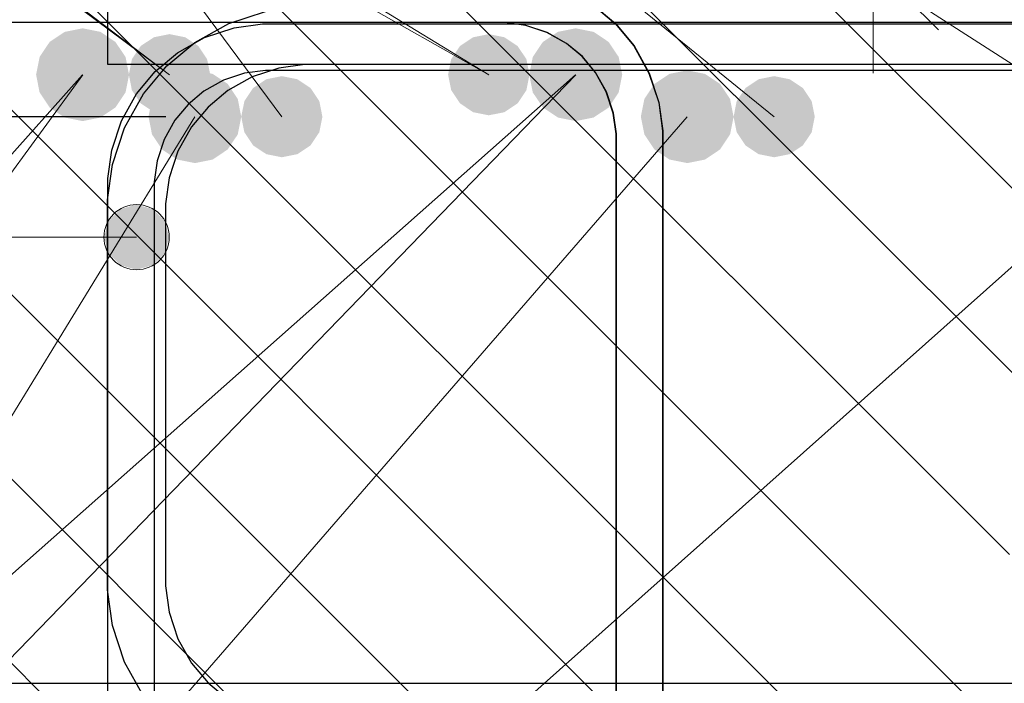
# Model space of a CAD drawing. Header units: metres. Extents: x -38 to 97, y -15 to 21.
# Tile 83 of 224: x 72.272 to 72.442, y 4.539 to 4.653. Entities that reach past the tile are written whole.
import ezdxf

# ---------------------------------------------------------------- set-up
doc = ezdxf.new("R2010")
doc.units = ezdxf.units.M
doc.header["$PDMODE"] = 65
for name, color, linetype, lineweight in [('XR$3$Арм. стержнями верхней зоны', 180, 'Continuous', 35), ('XR$3$Арм.стержн. Арматура края', 96, 'Continuous', 35), ('XR$3$Арм.стержн. Доп. арматура', 180, 'Continuous', 35), ('XR$3$Арм.стержн. Хомут', 240, 'Continuous', 35), ('XR$3$Арм.стержн.горизонт. 1', 180, 'Continuous', 35), ('XR$3$Размерная линия (1)', 7, 'Continuous', 13), ('XR$4$Арм. стержнями верхней зоны', 180, 'Continuous', 35), ('XR$4$Арм. стержнями нижней зоны', 180, 'Continuous', 35), ('XR$4$Арм.стержн. Арматура края', 96, 'Continuous', 35), ('XR$4$Арм.стержн. Доп. арматура', 180, 'Continuous', 35), ('XR$4$Арм.стержн. Хомут', 240, 'Continuous', 35), ('XR$4$Арм.стержн.горизонт. 1', 180, 'Continuous', 35), ('XR$4$Размерная линия_ общее', 7, 'Continuous', 13), ('XR$6$Арм. стержнями верхней зоны', 180, 'Continuous', 35), ('XR$6$Арм. стержнями нижней зоны', 180, 'Continuous', 35), ('XR$6$Арм.стержн. Арматура края', 96, 'Continuous', 35), ('XR$6$Арм.стержн. Доп. арматура', 180, 'Continuous', 35), ('XR$6$Арм.стержн. Хомут', 240, 'Continuous', 35), ('XR$6$Арм.стержн.горизонт. 1', 180, 'Continuous', 35)]:
    doc.layers.add(name, color=color, linetype=linetype, lineweight=lineweight)
doc.styles.add('ISOCPEUR', font='txt')
doc.dimstyles.new('DIMSTYLE_11', dxfattribs={"dimtxt": 0.033, "dimasz": 0.0375, "dimexe": 0, "dimexo": 0, "dimgap": 0.0165, "dimtad": 2, "dimdec": 0, "dimlfac": 1000, "dimrnd": 1, "dimzin": 12, "dimdsep": 46, "dimtxsty": 'ISOCPEUR', "dimblk1": 'ALL_ML_STRICH', "dimblk2": 'ALL_ML_STRICH', "dimsah": 1, "dimcen": 0, "dimclrd": 7, "dimclre": 256, "dimclrt": 7, "dimadec": 0, "dimazin": 0, "dimtfac": 1, "dimtdec": 0, "dimtix": 1, "dimtmove": 2, "dimatfit": 3, "dimfxl": 0, "dimtvp": 1.2, "dimtzin": 0, "dimlwd": 0, "dimlwe": -3, "dimarcsym": 0})
doc.dimstyles.new('DIMSTYLE_12', dxfattribs={"dimtxt": 0.03, "dimasz": 0.03, "dimexe": 0, "dimexo": 0, "dimgap": 0.015, "dimtad": 2, "dimdec": 0, "dimlfac": 1000, "dimrnd": 1, "dimzin": 12, "dimdsep": 46, "dimtxsty": 'ISOCPEUR', "dimblk1": 'ALL_ML_STRICH', "dimblk2": 'ALL_ML_STRICH', "dimsah": 1, "dimcen": 0, "dimclrd": 7, "dimclre": 256, "dimclrt": 7, "dimadec": 0, "dimazin": 0, "dimtfac": 1, "dimtdec": 0, "dimtix": 1, "dimtmove": 2, "dimatfit": 3, "dimfxl": 0, "dimtzin": 0, "dimlwd": 0, "dimlwe": -3, "dimarcsym": 0})
doc.dimstyles.new('DIMSTYLE_14', dxfattribs={"dimtxt": 0.03, "dimasz": 0.03, "dimexe": 0, "dimexo": 0, "dimgap": 0.015, "dimtad": 2, "dimdec": 0, "dimlfac": 1000, "dimrnd": 1, "dimzin": 12, "dimdsep": 46, "dimtxsty": 'ISOCPEUR', "dimblk1": 'ALL_ML_STRICH', "dimblk2": 'ALL_ML_STRICH', "dimsah": 1, "dimcen": 0, "dimclrd": 7, "dimclre": 256, "dimclrt": 7, "dimadec": 0, "dimazin": 0, "dimtfac": 1, "dimtdec": 0, "dimtix": 1, "dimtmove": 2, "dimatfit": 3, "dimfxl": 0, "dimtvp": 1.2, "dimtzin": 0, "dimlwd": 0, "dimlwe": -3, "dimarcsym": 0})
doc.dimstyles.new('DIMSTYLE_23', dxfattribs={"dimtxt": 0.03, "dimasz": 0.03, "dimexe": 0, "dimexo": 0, "dimgap": 0.015, "dimtad": 2, "dimdec": 0, "dimlfac": 1000, "dimrnd": 5, "dimzin": 12, "dimdsep": 46, "dimtxsty": 'ISOCPEUR', "dimblk1": 'ALL_ML_STRICH', "dimblk2": 'ALL_ML_STRICH', "dimsah": 1, "dimcen": 0, "dimclrd": 7, "dimclre": 256, "dimclrt": 7, "dimadec": 0, "dimazin": 0, "dimtfac": 1, "dimtdec": 0, "dimtix": 1, "dimtmove": 2, "dimatfit": 3, "dimfxl": 0, "dimtvp": 1.2, "dimtzin": 0, "dimlwd": 0, "dimlwe": -3, "dimarcsym": 0})
doc.dimstyles.new('DIMSTYLE_24', dxfattribs={"dimtxt": 0.03, "dimasz": 0.03, "dimexe": 0, "dimexo": 0, "dimgap": 0.015, "dimtad": 2, "dimdec": 0, "dimlfac": 1000, "dimrnd": 5, "dimzin": 12, "dimdsep": 46, "dimtxsty": 'ISOCPEUR', "dimblk1": 'ALL_ML_STRICH', "dimblk2": 'ALL_ML_STRICH', "dimsah": 1, "dimcen": 0, "dimclrd": 7, "dimclre": 256, "dimclrt": 7, "dimadec": 0, "dimazin": 0, "dimtfac": 1, "dimtdec": 0, "dimtix": 1, "dimtmove": 2, "dimatfit": 3, "dimfxl": 0, "dimtzin": 0, "dimlwd": 0, "dimlwe": -3, "dimarcsym": 0})
pattern_1 = [(135, (0, 0), (-0.031819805, -0.031819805), [0.4, -0.05, 0, -0.05]), (135, (-0.01591, -0.01591), (-0.031819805, -0.031819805), [0.8, -0.1, 0.1, -0.1])]

# ---------------------------------------------------------------- blocks, each defined once
blk = doc.blocks.new('ALL_ML_STRICH')
at = {"color": 0, "linetype": 'ByBlock', "lineweight": -2}
for p, q in [((0, -0.5), (0, 0.5)), ((-0.3, -0.3), (0.3, 0.3)), ((-1, 0), (0.5, 0))]:
    blk.add_line(p, q, dxfattribs=at)
blk = doc.blocks.new('*D158')
at = {"layer": 'DEFPOINTS', "color": 7, "linetype": 'Continuous', "lineweight": 13, "transparency": 33554687}
for p in [(72.31762, 4.63639), (72.21732, 4.51639), (72.30259, 4.51639)]:
    blk.add_point(p, dxfattribs=at)
at = {"layer": 'XR$3$Размерная линия (1)', "color": 9, "linetype": 'Continuous', "lineweight": -2, "true_color": 0xc7c7c7, "transparency": 33554687}
for p, q in [((72.29762, 4.63639), (72.21732, 4.63639)), ((72.28259, 4.51639), (72.21732, 4.51639))]:
    blk.add_line(p, q, dxfattribs=at)
at = {"layer": 'XR$3$Размерная линия (1)', "color": 7, "linetype": 'Continuous', "lineweight": -2, "transparency": 33554687}
blk.add_line((72.21732, 4.51639), (72.21732, 4.63639), dxfattribs=at)
at = {"layer": 'XR$3$Размерная линия (1)', "color": 7, "linetype": 'Continuous', "lineweight": 13, "transparency": 33554687, "xscale": 0.03, "yscale": 0.03, "zscale": 0.03}
for p, rotation in [((72.21732, 4.63639), 90), ((72.21732, 4.51639), 270)]:
    blk.add_blockref('ALL_ML_STRICH', p, dxfattribs=dict(at, rotation=rotation))
at = {"layer": 'XR$3$Размерная линия (1)', "color": 7, "linetype": 'Continuous', "lineweight": 13, "transparency": 33554687, "insert": (72.19482, 4.58089), "char_height": 0.03, "width": 0.09, "attachment_point": 5, "rotation": 90, "style": 'ISOCPEUR'}
blk.add_mtext('\\A1;{120}', dxfattribs=at)
blk = doc.blocks.new('*D159')
at = {"layer": 'DEFPOINTS', "color": 7, "linetype": 'Continuous', "lineweight": 13, "transparency": 33554687}
for p in [(72.26262, 4.68139), (72.21732, 4.63639), (72.31762, 4.63639)]:
    blk.add_point(p, dxfattribs=at)
at = {"layer": 'XR$3$Размерная линия (1)', "color": 9, "linetype": 'Continuous', "lineweight": -2, "true_color": 0xc7c7c7, "transparency": 33554687}
for p, q in [((72.24262, 4.68139), (72.21732, 4.68139)), ((72.29762, 4.63639), (72.21732, 4.63639))]:
    blk.add_line(p, q, dxfattribs=at)
at = {"layer": 'XR$3$Размерная линия (1)', "color": 7, "linetype": 'Continuous', "lineweight": -2, "transparency": 33554687}
blk.add_line((72.21732, 4.63639), (72.21732, 4.68139), dxfattribs=at)
at = {"layer": 'XR$3$Размерная линия (1)', "color": 7, "linetype": 'Continuous', "lineweight": 13, "transparency": 33554687, "xscale": 0.03, "yscale": 0.03, "zscale": 0.03}
for p, rotation in [((72.21732, 4.68139), 90), ((72.21732, 4.63639), 270)]:
    blk.add_blockref('ALL_ML_STRICH', p, dxfattribs=dict(at, rotation=rotation))
at = {"layer": 'XR$3$Размерная линия (1)', "color": 7, "linetype": 'Continuous', "lineweight": 13, "transparency": 33554687, "insert": (72.19521, 4.72868), "char_height": 0.03, "width": 0.06, "attachment_point": 5, "rotation": 90, "style": 'ISOCPEUR'}
blk.add_mtext('\\A1;{45}', dxfattribs=at)
blk = doc.blocks.new('*D161')
at = {"layer": 'DEFPOINTS', "color": 7, "linetype": 'Continuous', "lineweight": 13, "transparency": 33554687}
for p in [(72.26262, 4.75514), (72.26262, 4.68139), (72.31762, 4.64639)]:
    blk.add_point(p, dxfattribs=at)
at = {"layer": 'XR$3$Размерная линия (1)', "color": 9, "linetype": 'Continuous', "lineweight": -2, "true_color": 0xc7c7c7, "transparency": 33554687}
for p, q in [((72.26262, 4.70139), (72.26262, 4.75514)), ((72.31762, 4.66639), (72.31762, 4.75514))]:
    blk.add_line(p, q, dxfattribs=at)
at = {"layer": 'XR$3$Размерная линия (1)', "color": 7, "linetype": 'Continuous', "lineweight": -2, "transparency": 33554687}
blk.add_line((72.26262, 4.75514), (72.31762, 4.75514), dxfattribs=at)
at = {"layer": 'XR$3$Размерная линия (1)', "color": 7, "linetype": 'Continuous', "lineweight": 13, "transparency": 33554687, "xscale": 0.03, "yscale": 0.03, "zscale": 0.03, "rotation": 180}
blk.add_blockref('ALL_ML_STRICH', (72.26262, 4.75514), dxfattribs=at)
at = {"layer": 'XR$3$Размерная линия (1)', "color": 7, "linetype": 'Continuous', "lineweight": 13, "transparency": 33554687, "xscale": 0.03, "yscale": 0.03, "zscale": 0.03}
blk.add_blockref('ALL_ML_STRICH', (72.31762, 4.75514), dxfattribs=at)
at = {"layer": 'XR$3$Размерная линия (1)', "color": 7, "linetype": 'Continuous', "lineweight": 13, "transparency": 33554687, "insert": (72.34785, 4.82749), "char_height": 0.03, "width": 0.06, "attachment_point": 5, "style": 'ISOCPEUR'}
blk.add_mtext('\\A1;{55}', dxfattribs=at)
blk = doc.blocks.new('*D162')
at = {"layer": 'DEFPOINTS', "color": 7, "linetype": 'Continuous', "lineweight": 13, "transparency": 33554687}
for p in [(72.31762, 4.75514), (72.31762, 4.64639), (72.40255, 4.64639)]:
    blk.add_point(p, dxfattribs=at)
at = {"layer": 'XR$3$Размерная линия (1)', "color": 9, "linetype": 'Continuous', "lineweight": -2, "true_color": 0xc7c7c7, "transparency": 33554687}
for p, q in [((72.31762, 4.66639), (72.31762, 4.75514)), ((72.40255, 4.66639), (72.40255, 4.75514))]:
    blk.add_line(p, q, dxfattribs=at)
at = {"layer": 'XR$3$Размерная линия (1)', "color": 7, "linetype": 'Continuous', "lineweight": -2, "transparency": 33554687}
blk.add_line((72.31762, 4.75514), (72.40255, 4.75514), dxfattribs=at)
at = {"layer": 'XR$3$Размерная линия (1)', "color": 7, "linetype": 'Continuous', "lineweight": 13, "transparency": 33554687, "xscale": 0.03, "yscale": 0.03, "zscale": 0.03, "rotation": 180}
blk.add_blockref('ALL_ML_STRICH', (72.31762, 4.75514), dxfattribs=at)
at = {"layer": 'XR$3$Размерная линия (1)', "color": 7, "linetype": 'Continuous', "lineweight": 13, "transparency": 33554687, "xscale": 0.03, "yscale": 0.03, "zscale": 0.03}
blk.add_blockref('ALL_ML_STRICH', (72.40255, 4.75514), dxfattribs=at)
at = {"layer": 'XR$3$Размерная линия (1)', "color": 7, "linetype": 'Continuous', "lineweight": 13, "transparency": 33554687, "insert": (72.36159, 4.77764), "char_height": 0.03, "width": 0.06, "attachment_point": 5, "style": 'ISOCPEUR'}
blk.add_mtext('\\A1;{85}', dxfattribs=at)
blk = doc.blocks.new('*D163')
at = {"layer": 'DEFPOINTS', "color": 7, "linetype": 'Continuous', "lineweight": 13, "transparency": 33554687}
for p in [(72.40255, 4.75514), (72.40255, 4.64639), (72.45763, 4.64639)]:
    blk.add_point(p, dxfattribs=at)
at = {"layer": 'XR$3$Размерная линия (1)', "color": 9, "linetype": 'Continuous', "lineweight": -2, "true_color": 0xc7c7c7, "transparency": 33554687}
for p, q in [((72.40255, 4.66639), (72.40255, 4.75514)), ((72.45763, 4.66639), (72.45763, 4.75514))]:
    blk.add_line(p, q, dxfattribs=at)
at = {"layer": 'XR$3$Размерная линия (1)', "color": 7, "linetype": 'Continuous', "lineweight": -2, "transparency": 33554687}
blk.add_line((72.40255, 4.75514), (72.45763, 4.75514), dxfattribs=at)
at = {"layer": 'XR$3$Размерная линия (1)', "color": 7, "linetype": 'Continuous', "lineweight": 13, "transparency": 33554687, "xscale": 0.03, "yscale": 0.03, "zscale": 0.03, "rotation": 180}
blk.add_blockref('ALL_ML_STRICH', (72.40255, 4.75514), dxfattribs=at)
at = {"layer": 'XR$3$Размерная линия (1)', "color": 7, "linetype": 'Continuous', "lineweight": 13, "transparency": 33554687, "xscale": 0.03, "yscale": 0.03, "zscale": 0.03}
blk.add_blockref('ALL_ML_STRICH', (72.45763, 4.75514), dxfattribs=at)
at = {"layer": 'XR$3$Размерная линия (1)', "color": 7, "linetype": 'Continuous', "lineweight": 13, "transparency": 33554687, "insert": (72.50424, 4.77782), "char_height": 0.03, "width": 0.06, "attachment_point": 5, "style": 'ISOCPEUR'}
blk.add_mtext('\\A1;{55}', dxfattribs=at)
blk = doc.blocks.new('*D530')
at = {"layer": 'DEFPOINTS', "color": 7, "linetype": 'Continuous', "lineweight": 13, "transparency": 33554687}
for p in [(72.37963, 4.68864), (72.37963, 4.66264), (72.41962, 4.66264)]:
    blk.add_point(p, dxfattribs=at)
at = {"layer": 'XR$4$Размерная линия_ общее', "color": 253, "linetype": 'Continuous', "lineweight": -2, "true_color": 0xa0a0a0, "transparency": 33554687}
for p, q in [((72.39963, 4.68864), (72.41962, 4.68864)), ((72.39963, 4.66264), (72.41962, 4.66264))]:
    blk.add_line(p, q, dxfattribs=at)
at = {"layer": 'XR$4$Размерная линия_ общее', "color": 7, "linetype": 'Continuous', "lineweight": -2, "transparency": 33554687}
blk.add_line((72.41962, 4.66264), (72.41962, 4.68864), dxfattribs=at)
at = {"layer": 'XR$4$Размерная линия_ общее', "color": 7, "linetype": 'Continuous', "lineweight": 13, "transparency": 33554687, "xscale": 0.0375, "yscale": 0.0375, "zscale": 0.0375}
for p, rotation in [((72.41962, 4.68864), 90), ((72.41962, 4.66264), 270)]:
    blk.add_blockref('ALL_ML_STRICH', p, dxfattribs=dict(at, rotation=rotation))
at = {"layer": 'XR$4$Размерная линия_ общее', "color": 7, "linetype": 'Continuous', "lineweight": 13, "transparency": 33554687, "insert": (72.41916, 4.706), "char_height": 0.027, "width": 0.00135, "attachment_point": 1, "rotation": 90, "line_spacing_factor": 0.60241, "style": 'ISOCPEUR'}
blk.add_mtext('з.с.', dxfattribs=at)
at = {"layer": 'XR$4$Размерная линия_ общее', "color": 7, "linetype": 'Continuous', "lineweight": 13, "transparency": 33554687, "insert": (72.39562, 4.72636), "char_height": 0.033, "width": 0.066, "attachment_point": 5, "rotation": 90, "style": 'ISOCPEUR'}
blk.add_mtext('\\A1;{26}', dxfattribs=at)

msp = doc.modelspace()

# ---------------------------------------------------------------- hatches: boundary and pattern name
at = {"linetype": 'Continuous', "lineweight": 13, "transparency": 33554687}
h = msp.add_hatch(dxfattribs=at)
h.set_pattern_fill('__________540', scale=0.015, style=0, pattern_type=2)
h.set_pattern_definition(pattern_1)
h.paths.add_polyline_path([(72.15831, 4.68864), (72.15831, 4.48864), (72.62198, 4.48864), (72.62198, 4.68864)], flags=0)
h = msp.add_hatch(dxfattribs=at)
h.set_pattern_fill('__________540', scale=0.015, style=0, pattern_type=2)
h.set_pattern_definition(pattern_1)
h.paths.add_polyline_path([(72.15835, 4.68864), (72.15835, 4.48864), (72.62202, 4.48864), (72.62202, 4.68864)], flags=0)
at = {"linetype": 'Continuous', "lineweight": 25, "transparency": 33554687}
h = msp.add_hatch(dxfattribs=at)
h.set_pattern_fill('__________540', scale=0.015, style=0, pattern_type=2)
h.set_pattern_definition(pattern_1)
h.paths.add_polyline_path([(72.51262, 4.68139), (72.26262, 4.68139), (72.26262, 4.38139), (72.51262, 4.38139)], flags=0)
at = {"layer": 'XR$3$Арм.стержн. Арматура края', "linetype": 'Continuous', "lineweight": 13, "transparency": 33554687}
for points in [[(72.28773, 4.61842), (72.28975, 4.61077), (72.28975, 4.62045)], [(72.28975, 4.62045), (72.29257, 4.60999), (72.29257, 4.62124)], [(72.28975, 4.62045), (72.28975, 4.61077), (72.29257, 4.60999)], [(72.29257, 4.62124), (72.29257, 4.60999), (72.29538, 4.61077)], [(72.29257, 4.62124), (72.29538, 4.61077), (72.29538, 4.62045)], [(72.29538, 4.62045), (72.29538, 4.61077), (72.2974, 4.6128)], [(72.29538, 4.62045), (72.2974, 4.6128), (72.2974, 4.61842)], [(72.28773, 4.6128), (72.28773, 4.61842), (72.28694, 4.61561)], [(72.28773, 4.61842), (72.28773, 4.6128), (72.28975, 4.61077)], [(72.2974, 4.61842), (72.2974, 4.6128), (72.29819, 4.61561)]]:
    msp.add_hatch(color=7, dxfattribs=at).paths.add_polyline_path(points)
at = {"layer": 'XR$3$Арм.стержн. Доп. арматура', "linetype": 'Continuous', "lineweight": 50, "transparency": 33554687}
for points in [[(72.32462, 4.63639), (72.32409, 4.63907), (72.32257, 4.64134), (72.3203, 4.64286), (72.31762, 4.64339), (72.31495, 4.64286), (72.31267, 4.64134), (72.31116, 4.63907), (72.31062, 4.63639), (72.31116, 4.63371), (72.31267, 4.63144), (72.31495, 4.62993), (72.31762, 4.62939), (72.3203, 4.62993), (72.32257, 4.63144), (72.32409, 4.63371)], [(72.40955, 4.63639), (72.40902, 4.63907), (72.4075, 4.64134), (72.40523, 4.64286), (72.40255, 4.64339), (72.39987, 4.64286), (72.3976, 4.64134), (72.39608, 4.63907), (72.39555, 4.63639), (72.39608, 4.63371), (72.3976, 4.63144), (72.39987, 4.62993), (72.40255, 4.62939), (72.40523, 4.62993), (72.4075, 4.63144), (72.40902, 4.63371)]]:
    msp.add_hatch(color=7, dxfattribs=at).paths.add_polyline_path(points)
at = {"layer": 'XR$3$Арм.стержн.горизонт. 1', "linetype": 'Continuous', "lineweight": 50, "transparency": 33554687}
for points in [[(72.31062, 4.63639), (72.31002, 4.63945), (72.30828, 4.64205), (72.30569, 4.64378), (72.30262, 4.64439), (72.29956, 4.64378), (72.29697, 4.64205), (72.29523, 4.63945), (72.29462, 4.63639), (72.29523, 4.63333), (72.29697, 4.63074), (72.29956, 4.629), (72.30262, 4.62839), (72.30569, 4.629), (72.30828, 4.63074), (72.31002, 4.63333)], [(72.39555, 4.63639), (72.39494, 4.63945), (72.39321, 4.64205), (72.39061, 4.64378), (72.38755, 4.64439), (72.38449, 4.64378), (72.38189, 4.64205), (72.38016, 4.63945), (72.37955, 4.63639), (72.38016, 4.63333), (72.38189, 4.63074), (72.38449, 4.629), (72.38755, 4.62839), (72.39061, 4.629), (72.39321, 4.63074), (72.39494, 4.63333)]]:
    msp.add_hatch(color=7, dxfattribs=at).paths.add_polyline_path(points)
at = {"layer": 'XR$4$Арм.стержн. Доп. арматура', "linetype": 'Continuous', "lineweight": 50, "transparency": 33554687}
for points in [[(72.30523, 4.64364), (72.3047, 4.64632), (72.30318, 4.64859), (72.30091, 4.6501), (72.29823, 4.65064), (72.29555, 4.6501), (72.29328, 4.64859), (72.29176, 4.64632), (72.29123, 4.64364), (72.29176, 4.64096), (72.29328, 4.63869), (72.29555, 4.63717), (72.29823, 4.63664), (72.30091, 4.63717), (72.30318, 4.63869), (72.3047, 4.64096)], [(72.3603, 4.64364), (72.35977, 4.64632), (72.35825, 4.64859), (72.35598, 4.6501), (72.3533, 4.65064), (72.35063, 4.6501), (72.34836, 4.64859), (72.34684, 4.64632), (72.3463, 4.64364), (72.34684, 4.64096), (72.34836, 4.63869), (72.35063, 4.63717), (72.3533, 4.63664), (72.35598, 4.63717), (72.35825, 4.63869), (72.35977, 4.64096)]]:
    msp.add_hatch(color=7, dxfattribs=at).paths.add_polyline_path(points)
at = {"layer": 'XR$4$Арм.стержн.горизонт. 1', "linetype": 'Continuous', "lineweight": 50, "transparency": 33554687}
for points in [[(72.29123, 4.64364), (72.29062, 4.6467), (72.28889, 4.64929), (72.28629, 4.65103), (72.28323, 4.65164), (72.28017, 4.65103), (72.27757, 4.64929), (72.27584, 4.6467), (72.27523, 4.64364), (72.27584, 4.64058), (72.27757, 4.63798), (72.28017, 4.63625), (72.28323, 4.63564), (72.28629, 4.63625), (72.28889, 4.63798), (72.29062, 4.64058)], [(72.3763, 4.64364), (72.3757, 4.6467), (72.37396, 4.64929), (72.37137, 4.65103), (72.3683, 4.65164), (72.36524, 4.65103), (72.36265, 4.64929), (72.36091, 4.6467), (72.3603, 4.64364), (72.36091, 4.64058), (72.36265, 4.63798), (72.36524, 4.63625), (72.3683, 4.63564), (72.37137, 4.63625), (72.37396, 4.63798), (72.3757, 4.64058)]]:
    msp.add_hatch(color=7, dxfattribs=at).paths.add_polyline_path(points)
at = {"layer": 'XR$6$Арм.стержн. Доп. арматура', "linetype": 'Continuous', "lineweight": 50, "transparency": 33554687}
for points in [[(72.30527, 4.64364), (72.30473, 4.64632), (72.30322, 4.64859), (72.30095, 4.6501), (72.29827, 4.65064), (72.29559, 4.6501), (72.29332, 4.64859), (72.2918, 4.64632), (72.29127, 4.64364), (72.2918, 4.64096), (72.29332, 4.63869), (72.29559, 4.63717), (72.29827, 4.63664), (72.30095, 4.63717), (72.30322, 4.63869), (72.30473, 4.64096)], [(72.36034, 4.64364), (72.35981, 4.64632), (72.35829, 4.64859), (72.35602, 4.6501), (72.35334, 4.65064), (72.35066, 4.6501), (72.34839, 4.64859), (72.34688, 4.64632), (72.34634, 4.64364), (72.34688, 4.64096), (72.34839, 4.63869), (72.35066, 4.63717), (72.35334, 4.63664), (72.35602, 4.63717), (72.35829, 4.63869), (72.35981, 4.64096)]]:
    msp.add_hatch(color=7, dxfattribs=at).paths.add_polyline_path(points)
at = {"layer": 'XR$6$Арм.стержн.горизонт. 1', "linetype": 'Continuous', "lineweight": 50, "transparency": 33554687}
for points in [[(72.29127, 4.64364), (72.29066, 4.6467), (72.28892, 4.64929), (72.28633, 4.65103), (72.28327, 4.65164), (72.2802, 4.65103), (72.27761, 4.64929), (72.27588, 4.6467), (72.27527, 4.64364), (72.27588, 4.64058), (72.27761, 4.63798), (72.2802, 4.63625), (72.28327, 4.63564), (72.28633, 4.63625), (72.28892, 4.63798), (72.29066, 4.64058)], [(72.37634, 4.64364), (72.37573, 4.6467), (72.374, 4.64929), (72.3714, 4.65103), (72.36834, 4.65164), (72.36528, 4.65103), (72.36269, 4.64929), (72.36095, 4.6467), (72.36034, 4.64364), (72.36095, 4.64058), (72.36269, 4.63798), (72.36528, 4.63625), (72.36834, 4.63564), (72.3714, 4.63625), (72.374, 4.63798), (72.37573, 4.64058)]]:
    msp.add_hatch(color=7, dxfattribs=at).paths.add_polyline_path(points)

# ---------------------------------------------------------------- linework, layer by layer
at = {"layer": 'XR$3$Арм. стержнями верхней зоны', "color": 4, "linetype": 'Continuous', "lineweight": 25, "transparency": 33554687}
msp.add_lwpolyline([(72.28762, 4.65539), (72.66681, 4.65539), (72.66681, 4.64539), (72.28762, 4.64539), (72.28762, 4.65539)], dxfattribs=at)
at = {"layer": 'XR$3$Арм.стержн. Арматура края', "color": 7, "linetype": 'Continuous', "lineweight": 13, "transparency": 33554687}
for p, q in [((72.29257, 4.62124), (72.29257, 4.62124)), ((72.14944, 4.61561), (72.29257, 4.61561)), ((72.28694, 4.61561), (72.28694, 4.61561)), ((72.29819, 4.61561), (72.29819, 4.61561)), ((72.29257, 4.60999), (72.29257, 4.60999))]:
    msp.add_line(p, q, dxfattribs=at)
at = {"layer": 'XR$3$Арм.стержн. Арматура края', "color": 4, "linetype": 'Continuous', "lineweight": 25, "transparency": 33554687}
for points in [[(72.66681, 4.52139), (72.32091, 4.52139), (72.31481, 4.52224), (72.30846, 4.52434), (72.30262, 4.52761), (72.2978, 4.53163), (72.29378, 4.53644), (72.29051, 4.54229), (72.28842, 4.54864), (72.28757, 4.55474), (72.28757, 4.62205), (72.28842, 4.62815), (72.29051, 4.6345), (72.29378, 4.64034), (72.2978, 4.64516), (72.30262, 4.64918), (72.30846, 4.65245), (72.31481, 4.65454), (72.32091, 4.65539), (72.66681, 4.65539)], [(72.66681, 4.64539), (72.32161, 4.64539), (72.31709, 4.64476), (72.31251, 4.64325), (72.30832, 4.64091), (72.3049, 4.63806), (72.30205, 4.63464), (72.29971, 4.63045), (72.2982, 4.62587), (72.29757, 4.62135), (72.29757, 4.55543), (72.2982, 4.55091), (72.29971, 4.54633), (72.30205, 4.54214), (72.3049, 4.53873), (72.30832, 4.53588), (72.31251, 4.53353), (72.31709, 4.53202), (72.32161, 4.53139), (72.66681, 4.53139)]]:
    msp.add_lwpolyline(points, dxfattribs=at)
at = {"layer": 'XR$3$Арм.стержн. Арматура края', "color": 7, "linetype": 'Continuous', "lineweight": 13, "transparency": 33554687}
msp.add_circle((72.29257, 4.61561), 0.00563, dxfattribs=at)
at = {"layer": 'XR$3$Арм.стержн. Доп. арматура', "color": 7, "linetype": 'Continuous', "lineweight": 13, "transparency": 33554687}
for q in [(72.45763, 4.63639), (72.40255, 4.63639), (72.31762, 4.63639)]:
    msp.add_line((72.18973, 4.80895), q, dxfattribs=at)
at = {"layer": 'XR$3$Арм.стержн. Хомут', "color": 40, "linetype": 'Continuous', "lineweight": 25, "transparency": 33554687}
for points in [[(72.28759, 4.43307), (72.28759, 4.62572), (72.28827, 4.6306), (72.28994, 4.63568), (72.29256, 4.64035), (72.29578, 4.6442), (72.29963, 4.64742), (72.3043, 4.65004), (72.30938, 4.65171), (72.31426, 4.65239), (72.46095, 4.65239)], [(72.28759, 4.43307), (72.28759, 4.62572), (72.28827, 4.6306), (72.28994, 4.63568), (72.29256, 4.64035), (72.29578, 4.6442), (72.29963, 4.64742), (72.3043, 4.65004), (72.30938, 4.65171), (72.31426, 4.65239), (72.46095, 4.65239)], [(72.28759, 4.43307), (72.28759, 4.62572), (72.28827, 4.6306), (72.28994, 4.63568), (72.29256, 4.64035), (72.29578, 4.6442), (72.29963, 4.64742), (72.3043, 4.65004), (72.30938, 4.65171), (72.31426, 4.65239), (72.46095, 4.65239)], [(72.46039, 4.64439), (72.31482, 4.64439), (72.3112, 4.64389), (72.30754, 4.64268), (72.30419, 4.6408), (72.30146, 4.63852), (72.29918, 4.63579), (72.2973, 4.63244), (72.29609, 4.62878), (72.29559, 4.62516), (72.29559, 4.43362)], [(72.46039, 4.64439), (72.31482, 4.64439), (72.3112, 4.64389), (72.30754, 4.64268), (72.30419, 4.6408), (72.30146, 4.63852), (72.29918, 4.63579), (72.2973, 4.63244), (72.29609, 4.62878), (72.29559, 4.62516), (72.29559, 4.43362)], [(72.46039, 4.64439), (72.31482, 4.64439), (72.3112, 4.64389), (72.30754, 4.64268), (72.30419, 4.6408), (72.30146, 4.63852), (72.29918, 4.63579), (72.2973, 4.63244), (72.29609, 4.62878), (72.29559, 4.62516), (72.29559, 4.43362)]]:
    msp.add_lwpolyline(points, dxfattribs=at)
at = {"layer": 'XR$3$Арм.стержн.горизонт. 1', "color": 7, "linetype": 'Continuous', "lineweight": 13, "transparency": 33554687}
for q in [(72.47263, 4.63639), (72.30262, 4.63639), (72.38755, 4.63639)]:
    msp.add_line((72.09858, 4.3033), q, dxfattribs=at)
at = {"layer": 'XR$4$Арм. стержнями верхней зоны', "color": 4, "linetype": 'Continuous', "lineweight": 25, "transparency": 33554687}
msp.add_lwpolyline([(72.1833, 4.66264), (72.62698, 4.66264), (72.62698, 4.65264), (72.1833, 4.65264), (72.1833, 4.66264)], dxfattribs=at)
at = {"layer": 'XR$4$Арм. стержнями нижней зоны', "color": 4, "linetype": 'Continuous', "lineweight": 25, "transparency": 33554687}
msp.add_lwpolyline([(72.1833, 4.53864), (72.62698, 4.53864), (72.62698, 4.52864), (72.1833, 4.52864), (72.1833, 4.53864)], dxfattribs=at)
at = {"layer": 'XR$4$Арм.стержн. Арматура края', "color": 4, "linetype": 'Continuous', "lineweight": 25, "transparency": 33554687}
msp.add_lwpolyline([(72.62698, 4.65264), (72.21256, 4.65264), (72.20893, 4.65213), (72.20526, 4.65092), (72.2019, 4.64904), (72.19918, 4.64677), (72.1969, 4.64404), (72.19502, 4.64068), (72.19381, 4.63702), (72.1933, 4.63338), (72.1933, 4.55789), (72.19381, 4.55426), (72.19502, 4.55059), (72.1969, 4.54724), (72.19918, 4.54451), (72.2019, 4.54223), (72.20526, 4.54035), (72.20893, 4.53914), (72.21256, 4.53864), (72.62698, 4.53864)], dxfattribs=at)
at = {"layer": 'XR$4$Арм.стержн. Доп. арматура', "color": 7, "linetype": 'Continuous', "lineweight": 13, "transparency": 33554687}
for q in [(72.3533, 4.64364), (72.29823, 4.64364)]:
    msp.add_line((72.05096, 4.82825), q, dxfattribs=at)
at = {"layer": 'XR$4$Арм.стержн. Хомут', "color": 40, "linetype": 'Continuous', "lineweight": 25, "transparency": 33554687}
for points in [[(72.18327, 4.43649), (72.18327, 4.63396), (72.18395, 4.63884), (72.18562, 4.64392), (72.18824, 4.6486), (72.19146, 4.65245), (72.19531, 4.65567), (72.19998, 4.65828), (72.20506, 4.65996), (72.20994, 4.66064), (72.35663, 4.66064), (72.36151, 4.65996), (72.36659, 4.65828), (72.37126, 4.65567), (72.37512, 4.65245), (72.37833, 4.6486), (72.38095, 4.64392), (72.38263, 4.63884), (72.3833, 4.63396), (72.3833, 4.44031)], [(72.18327, 4.43649), (72.18327, 4.63396), (72.18395, 4.63884), (72.18562, 4.64392), (72.18824, 4.6486), (72.19146, 4.65245), (72.19531, 4.65567), (72.19998, 4.65828), (72.20506, 4.65996), (72.20994, 4.66064), (72.35663, 4.66064), (72.36151, 4.65996), (72.36659, 4.65828), (72.37126, 4.65567), (72.37512, 4.65245), (72.37833, 4.6486), (72.38095, 4.64392), (72.38263, 4.63884), (72.3833, 4.63396), (72.3833, 4.44031)], [(72.3753, 4.44087), (72.3753, 4.63341), (72.3748, 4.63702), (72.37359, 4.64068), (72.37172, 4.64404), (72.36944, 4.64677), (72.36671, 4.64905), (72.36335, 4.65093), (72.35969, 4.65213), (72.35607, 4.65264), (72.2105, 4.65264), (72.20688, 4.65213), (72.20322, 4.65093), (72.19986, 4.64905), (72.19714, 4.64677), (72.19486, 4.64404), (72.19298, 4.64068), (72.19177, 4.63702), (72.19127, 4.63341), (72.19127, 4.43704)], [(72.3753, 4.44087), (72.3753, 4.63341), (72.3748, 4.63702), (72.37359, 4.64068), (72.37172, 4.64404), (72.36944, 4.64677), (72.36671, 4.64905), (72.36335, 4.65093), (72.35969, 4.65213), (72.35607, 4.65264), (72.2105, 4.65264), (72.20688, 4.65213), (72.20322, 4.65093), (72.19986, 4.64905), (72.19714, 4.64677), (72.19486, 4.64404), (72.19298, 4.64068), (72.19177, 4.63702), (72.19127, 4.63341), (72.19127, 4.43704)]]:
    msp.add_lwpolyline(points, dxfattribs=at)
at = {"layer": 'XR$4$Арм.стержн.горизонт. 1', "color": 7, "linetype": 'Continuous', "lineweight": 13, "transparency": 33554687}
for q in [(72.3683, 4.64364), (72.28323, 4.64364)]:
    msp.add_line((71.96391, 4.28527), q, dxfattribs=at)
at = {"layer": 'XR$6$Арм. стержнями верхней зоны', "color": 4, "linetype": 'Continuous', "lineweight": 25, "transparency": 33554687}
msp.add_lwpolyline([(72.18334, 4.66264), (72.62702, 4.66264), (72.62702, 4.65264), (72.18334, 4.65264), (72.18334, 4.66264)], dxfattribs=at)
at = {"layer": 'XR$6$Арм. стержнями нижней зоны', "color": 4, "linetype": 'Continuous', "lineweight": 25, "transparency": 33554687}
msp.add_lwpolyline([(72.18334, 4.53864), (72.62702, 4.53864), (72.62702, 4.52864), (72.18334, 4.52864), (72.18334, 4.53864)], dxfattribs=at)
at = {"layer": 'XR$6$Арм.стержн. Арматура края', "color": 4, "linetype": 'Continuous', "lineweight": 25, "transparency": 33554687}
msp.add_lwpolyline([(72.62702, 4.65264), (72.2126, 4.65264), (72.20896, 4.65213), (72.2053, 4.65092), (72.20194, 4.64904), (72.19921, 4.64677), (72.19694, 4.64404), (72.19506, 4.64068), (72.19385, 4.63702), (72.19334, 4.63338), (72.19334, 4.55789), (72.19385, 4.55426), (72.19506, 4.55059), (72.19694, 4.54724), (72.19921, 4.54451), (72.20194, 4.54223), (72.2053, 4.54035), (72.20896, 4.53914), (72.2126, 4.53864), (72.62702, 4.53864)], dxfattribs=at)
at = {"layer": 'XR$6$Арм.стержн. Доп. арматура', "color": 7, "linetype": 'Continuous', "lineweight": 13, "transparency": 33554687}
for q in [(72.29827, 4.64364), (72.35334, 4.64364)]:
    msp.add_line((72.13706, 4.76589), q, dxfattribs=at)
at = {"layer": 'XR$6$Арм.стержн. Хомут', "color": 40, "linetype": 'Continuous', "lineweight": 25, "transparency": 33554687}
for points in [[(72.1833, 4.43649), (72.1833, 4.63396), (72.18398, 4.63884), (72.18566, 4.64392), (72.18828, 4.6486), (72.19149, 4.65245), (72.19534, 4.65567), (72.20002, 4.65828), (72.2051, 4.65996), (72.20998, 4.66064), (72.35667, 4.66064), (72.36155, 4.65996), (72.36663, 4.65828), (72.3713, 4.65567), (72.37515, 4.65245), (72.37837, 4.6486), (72.38099, 4.64392), (72.38266, 4.63884), (72.38334, 4.63396), (72.38334, 4.44031)], [(72.1833, 4.43649), (72.1833, 4.63396), (72.18398, 4.63884), (72.18566, 4.64392), (72.18828, 4.6486), (72.19149, 4.65245), (72.19534, 4.65567), (72.20002, 4.65828), (72.2051, 4.65996), (72.20998, 4.66064), (72.35667, 4.66064), (72.36155, 4.65996), (72.36663, 4.65828), (72.3713, 4.65567), (72.37515, 4.65245), (72.37837, 4.6486), (72.38099, 4.64392), (72.38266, 4.63884), (72.38334, 4.63396), (72.38334, 4.44031)], [(72.37534, 4.44087), (72.37534, 4.63341), (72.37484, 4.63702), (72.37363, 4.64068), (72.37175, 4.64404), (72.36947, 4.64677), (72.36674, 4.64905), (72.36339, 4.65093), (72.35973, 4.65213), (72.35611, 4.65264), (72.21054, 4.65264), (72.20692, 4.65213), (72.20326, 4.65093), (72.1999, 4.64905), (72.19717, 4.64677), (72.19489, 4.64404), (72.19301, 4.64068), (72.19181, 4.63702), (72.1913, 4.63341), (72.1913, 4.43704)], [(72.37534, 4.44087), (72.37534, 4.63341), (72.37484, 4.63702), (72.37363, 4.64068), (72.37175, 4.64404), (72.36947, 4.64677), (72.36674, 4.64905), (72.36339, 4.65093), (72.35973, 4.65213), (72.35611, 4.65264), (72.21054, 4.65264), (72.20692, 4.65213), (72.20326, 4.65093), (72.1999, 4.64905), (72.19717, 4.64677), (72.19489, 4.64404), (72.19301, 4.64068), (72.19181, 4.63702), (72.1913, 4.63341), (72.1913, 4.43704)]]:
    msp.add_lwpolyline(points, dxfattribs=at)
at = {"layer": 'XR$6$Арм.стержн.горизонт. 1', "color": 7, "linetype": 'Continuous', "lineweight": 13, "transparency": 33554687}
for q in [(72.36834, 4.64364), (72.28327, 4.64364)]:
    msp.add_line((72.02362, 4.28773), q, dxfattribs=at)

# ---------------------------------------------------------------- dimensions: what is measured, and where the dimension line sits
at = {"layer": 'XR$3$Размерная линия (1)', "color": 7, "linetype": 'Continuous', "lineweight": 13, "transparency": 33554687}
for base, p1, p2, dimstyle, picture, middle in [((72.31762, 4.75514), (72.26262, 4.70139), (72.31762, 4.66639), 'DIMSTYLE_23', '*D161', (72.34785, 4.82749)), ((72.40255, 4.75514), (72.31762, 4.66639), (72.40255, 4.66639), 'DIMSTYLE_24', '*D162', (72.36159, 4.77764)), ((72.45763, 4.75514), (72.40255, 4.66639), (72.45763, 4.66639), 'DIMSTYLE_23', '*D163', (72.50424, 4.77782))]:
    dim = msp.add_linear_dim(base=base, p1=p1, p2=p2, dimstyle=dimstyle, override={"dimpost": '<>', "dimclrd": 7, "dimclre": 9, "dimclrt": 7, "dimlwd": 0, "dimlwe": 65533}, dxfattribs=at)
    dim.commit()
    dim.dimension.update_dxf_attribs({"geometry": picture, "text_midpoint": middle, "dimtype": 160})
for base, p1, p2, dimstyle, picture, middle in [((72.21732, 4.68139), (72.29762, 4.63639), (72.24262, 4.68139), 'DIMSTYLE_14', '*D159', (72.19521, 4.72868)), ((72.21732, 4.63639), (72.28259, 4.51639), (72.29762, 4.63639), 'DIMSTYLE_12', '*D158', (72.19482, 4.58089))]:
    dim = msp.add_linear_dim(base=base, p1=p1, p2=p2, angle=90, dimstyle=dimstyle, override={"dimpost": '<>', "dimclrd": 7, "dimclre": 9, "dimclrt": 7, "dimlwd": 0, "dimlwe": 65533}, dxfattribs=at)
    dim.commit()
    dim.dimension.update_dxf_attribs({"geometry": picture, "text_midpoint": middle, "dimtype": 160})
at = {"layer": 'XR$4$Размерная линия_ общее', "color": 7, "linetype": 'Continuous', "lineweight": 13, "transparency": 33554687}
dim = msp.add_linear_dim(base=(72.41962, 4.68864), p1=(72.39963, 4.66264), p2=(72.39963, 4.68864), angle=90, text='<>\\Xз.с.', dimstyle='DIMSTYLE_11', override={"dimpost": '<>', "dimclrd": 7, "dimclre": 253, "dimclrt": 7, "dimlwd": 0, "dimlwe": 65533}, dxfattribs=at)
dim.commit()
dim.dimension.update_dxf_attribs({"geometry": '*D530', "text_midpoint": (72.39562, 4.72636), "dimtype": 160})

doc.saveas('drawing.dxf')
